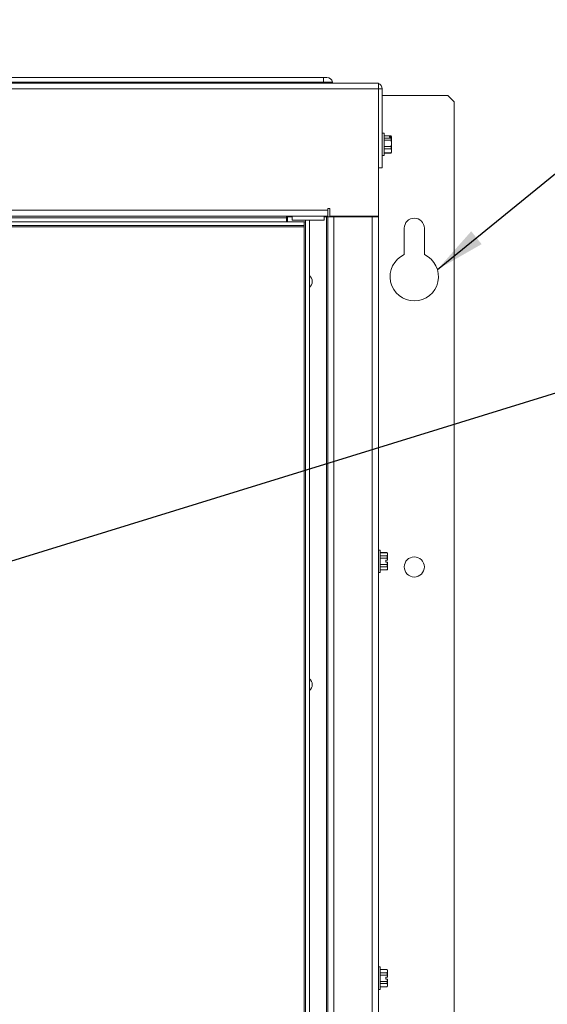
# Model space of a CAD drawing. Header units: inches. Extents: x 1 to 109, y 1 to 85.
# Tile 53 of 68: x 57.72 to 64.54, y 50.5 to 63.21. Entities that reach past the tile are written whole.
import ezdxf

# ---------------------------------------------------------------- set-up
doc = ezdxf.new("R2010")
doc.units = ezdxf.units.IN
doc.header["$MEASUREMENT"] = 0
doc.styles.get("Standard").update_dxf_attribs({"font": 'GOTHIC.TTF'})
doc.dimstyles.new('SLDDIMSTYLE2', dxfattribs={"dimtxt": 0, "dimasz": 0.65, "dimexe": 0, "dimexo": 0.0625, "dimgap": 0, "dimtad": 0, "dimtih": 1, "dimtoh": 1, "dimdec": 0, "dimrnd": 1e-09, "dimzin": 0, "dimdsep": 46, "dimtxsty": 'STANDARD', "dimsah": 1, "dimcen": 0.09, "dimadec": 0, "dimazin": 0, "dimtfac": 0.65, "dimtdec": 0, "dimtofl": 0, "dimtmove": 0, "dimatfit": 3, "dimfxl": 1, "dimfrac": 2, "dimtolj": 1, "dimtzin": 0, "dimarcsym": 0})

msp = doc.modelspace()

# ---------------------------------------------------------------- linework, layer by layer
at = {"color": 7, "linetype": 'Continuous', "lineweight": 15, "ltscale": 5}
for p, q in [((45.3972, 62.4698), (61.6472, 62.4698)), ((61.6472, 62.4094), (61.6472, 62.4698)), ((61.6472, 62.4698), (61.6896, 62.4698)), ((44.7129, 62.3948), (62.3312, 62.3948)), ((61.6472, 62.4094), (45.3972, 62.4094)), ((61.6472, 62.3956), (45.3972, 62.3956)), ((61.6472, 62.3956), (61.6472, 62.4094)), ((61.6472, 62.3956), (61.6472, 62.3948)), ((61.8371, 62.3956), (61.6472, 62.3956)), ((61.8371, 62.3948), (61.8371, 62.3956)), ((62.3554, 62.3948), (62.3312, 62.3948)), ((62.3554, 62.3948), (62.3554, 62.3208)), ((62.3554, 62.3208), (44.6887, 62.3208)), ((62.3554, 62.3208), (62.3554, 60.6783)), ((62.3554, 62.3208), (62.4052, 62.3208)), ((62.4052, 61.3033), (62.4052, 62.3208)), ((63.2512, 62.2352), (62.4052, 62.2352)), ((63.3346, 62.1519), (63.2512, 62.2352)), ((63.3346, 39.5144), (63.3346, 62.1519)), ((62.4287, 61.749), (62.4052, 61.749)), ((62.4287, 61.459), (62.4287, 61.749)), ((62.5191, 61.716), (62.4287, 61.716)), ((62.5191, 61.716), (62.4287, 61.716)), ((62.4992, 61.7052), (62.5223, 61.7052)), ((62.4992, 61.7052), (62.4992, 61.6953)), ((62.4992, 61.6953), (62.5223, 61.6953)), ((62.5227, 61.7081), (62.5187, 61.7167)), ((62.5223, 61.7052), (62.5191, 61.716)), ((62.5223, 61.7052), (62.5227, 61.7045)), ((62.5227, 61.6945), (62.5223, 61.6953)), ((62.5227, 61.7081), (62.5227, 61.7045)), ((62.5227, 61.6945), (62.5227, 61.7045)), ((62.5227, 61.6945), (62.5227, 61.6177)), ((62.4287, 61.6845), (62.5191, 61.6845)), ((62.5191, 61.6584), (62.4287, 61.6584)), ((62.4287, 61.5769), (62.5191, 61.5769)), ((62.5191, 61.6584), (62.5191, 61.6845)), ((62.5227, 61.6177), (62.5191, 61.6584)), ((62.5191, 61.5769), (62.5227, 61.6177)), ((62.5191, 61.5465), (62.5191, 61.5769)), ((62.5227, 61.6177), (62.5227, 61.5214)), ((62.4052, 61.459), (62.4287, 61.459)), ((62.5191, 61.5465), (62.4287, 61.5465)), ((62.4287, 61.4963), (62.5191, 61.4963)), ((62.4287, 61.492), (62.5191, 61.492)), ((62.5227, 61.5214), (62.5191, 61.5465)), ((62.5191, 61.4963), (62.5227, 61.5214)), ((62.5191, 61.492), (62.5227, 61.4998)), ((62.5191, 61.492), (62.5191, 61.4963)), ((62.5227, 61.4998), (62.5227, 61.5214)), ((62.4052, 61.3033), (62.3554, 61.3033)), ((45.3421, 60.7523), (61.7018, 60.7523)), ((61.7018, 60.6783), (45.3421, 60.6783)), ((61.1686, 60.6541), (61.1686, 60.6783)), ((61.2393, 60.6783), (61.2393, 60.6262)), ((61.656, 60.6262), (61.656, 60.6783)), ((61.7018, 60.7523), (61.7018, 60.7772)), ((61.7018, 60.7772), (61.7267, 60.7772)), ((61.7018, 60.7523), (61.7018, 60.6783)), ((61.7267, 60.7772), (61.7267, 60.7366)), ((61.7268, 60.7366), (61.7267, 60.7366)), ((61.7268, 60.6783), (61.7268, 60.7366)), ((62.3554, 60.6783), (61.7268, 60.6783)), ((62.1839, 60.6665), (62.1839, 60.6783)), ((62.2711, 60.6665), (62.2711, 60.6783)), ((62.2929, 60.6783), (62.2929, 60.6665)), ((62.2931, 60.6783), (62.2931, 60.6665)), ((62.3554, 60.6665), (62.3554, 60.6783)), ((61.3977, 60.6041), (45.5336, 60.6041)), ((61.3977, 60.5543), (45.5336, 60.5543)), ((46.2797, 60.6541), (61.1686, 60.6541)), ((61.1686, 60.6541), (61.1686, 60.6041)), ((61.1809, 60.6665), (61.1809, 60.6041)), ((61.1809, 60.6665), (61.2393, 60.6665)), ((61.4476, 60.6262), (61.2393, 60.6262)), ((61.3977, 60.6041), (61.3977, 60.5543)), ((61.4144, 60.6041), (61.3977, 60.6041)), ((61.3977, 60.5376), (61.3977, 60.5543)), ((61.4144, 41.1558), (61.4144, 60.6262)), ((61.656, 60.6262), (61.4476, 60.6262)), ((61.4642, 41.1558), (61.4642, 60.6262)), ((61.656, 60.6665), (61.6851, 60.6665)), ((61.6851, 60.6665), (61.6851, 41.0784)), ((61.6851, 60.6665), (61.7017, 60.6665)), ((61.7017, 60.6665), (61.7017, 41.0784)), ((61.7017, 60.6665), (61.7806, 60.6665)), ((61.7806, 60.6665), (61.7806, 41.0784)), ((61.7806, 60.6665), (62.2765, 60.6665)), ((62.2765, 41.0784), (62.2765, 60.6665)), ((62.2765, 60.6665), (62.3554, 60.6665)), ((62.3554, 60.6665), (62.3554, 41.0784)), ((45.4502, 60.5376), (61.3977, 60.5376)), ((61.3977, 60.5376), (61.3977, 41.2223)), ((62.6887, 60.5206), (62.6887, 60.1798)), ((62.9487, 60.1798), (62.9487, 60.5206)), ((62.3789, 56.3635), (62.3554, 56.3635)), ((62.3789, 56.2185), (62.3789, 56.3635)), ((62.4692, 56.3305), (62.3789, 56.3305)), ((62.4692, 56.3293), (62.3789, 56.3293)), ((62.3789, 56.2882), (62.4692, 56.2882)), ((62.4692, 56.2597), (62.3789, 56.2597)), ((62.3789, 56.0735), (62.3789, 56.2185)), ((62.4494, 56.2316), (62.4725, 56.2316)), ((62.4494, 56.2316), (62.4494, 56.2055)), ((62.4729, 56.3227), (62.4692, 56.3305)), ((62.4692, 56.3293), (62.4692, 56.3305)), ((62.4729, 56.3088), (62.4692, 56.3293)), ((62.4692, 56.2882), (62.4729, 56.3088)), ((62.4692, 56.2597), (62.4692, 56.2882)), ((62.4725, 56.2316), (62.4729, 56.2316)), ((62.4729, 56.3227), (62.4729, 56.3088)), ((62.4729, 56.2316), (62.4729, 56.3088)), ((62.3789, 56.1774), (62.4692, 56.1774)), ((62.4692, 56.1489), (62.3789, 56.1489)), ((62.3789, 56.1078), (62.4692, 56.1078)), ((62.3789, 56.1066), (62.4692, 56.1066)), ((62.4494, 56.2055), (62.4725, 56.2055)), ((62.4692, 56.1774), (62.4725, 56.2055)), ((62.4692, 56.1489), (62.4692, 56.1774)), ((62.4729, 56.1283), (62.4692, 56.1489)), ((62.4692, 56.1078), (62.4729, 56.1283)), ((62.4692, 56.1066), (62.4729, 56.1144)), ((62.4692, 56.1066), (62.4692, 56.1078)), ((62.4729, 56.2055), (62.4725, 56.2055)), ((62.4729, 56.2055), (62.4729, 56.1283)), ((62.4729, 56.1283), (62.4729, 56.1144)), ((62.3554, 56.0735), (62.3789, 56.0735)), ((62.3789, 50.9781), (62.3554, 50.9781)), ((62.3789, 50.8331), (62.3789, 50.9781)), ((62.4692, 50.9451), (62.3789, 50.9451)), ((62.4692, 50.9439), (62.3789, 50.9439)), ((62.3789, 50.9028), (62.4692, 50.9028)), ((62.4729, 50.9373), (62.4692, 50.9451)), ((62.4692, 50.9439), (62.4692, 50.9451)), ((62.4729, 50.9233), (62.4692, 50.9439)), ((62.4692, 50.9028), (62.4729, 50.9233)), ((62.4692, 50.8743), (62.4692, 50.9028)), ((62.4729, 50.9373), (62.4729, 50.9233)), ((62.4729, 50.8462), (62.4729, 50.9233)), ((62.4692, 50.8743), (62.3789, 50.8743)), ((62.3789, 50.6881), (62.3789, 50.8331)), ((62.3789, 50.792), (62.4692, 50.792)), ((62.4692, 50.7635), (62.3789, 50.7635)), ((62.4494, 50.8462), (62.4725, 50.8462)), ((62.4494, 50.8462), (62.4494, 50.8201)), ((62.4494, 50.8201), (62.4725, 50.8201)), ((62.4692, 50.792), (62.4725, 50.8201)), ((62.4692, 50.7635), (62.4692, 50.792)), ((62.4729, 50.7429), (62.4692, 50.7635)), ((62.4725, 50.8462), (62.4729, 50.8462)), ((62.4729, 50.8201), (62.4725, 50.8201)), ((62.4729, 50.8201), (62.4729, 50.7429)), ((62.3554, 50.6881), (62.3789, 50.6881)), ((62.3789, 50.7223), (62.4692, 50.7223)), ((62.3789, 50.7211), (62.4692, 50.7211)), ((62.4692, 50.7223), (62.4729, 50.7429)), ((62.4692, 50.7211), (62.4729, 50.729)), ((62.4692, 50.7211), (62.4692, 50.7223)), ((62.4729, 50.7429), (62.4729, 50.729))]:
    msp.add_line(p, q, dxfattribs=at)
at = {"color": 8, "linetype": 'Continuous', "lineweight": 15, "ltscale": 5}
for p, q in [((61.7623, 62.4094), (61.6472, 62.4094)), ((62.1339, 60.6783), (62.1339, 60.6665))]:
    msp.add_line(p, q, dxfattribs=at)
at = {"color": 7, "linetype": 'Continuous', "lineweight": 15, "ltscale": 25}
msp.add_circle((62.8187, 56.1456), 0.13, dxfattribs=at)
for centre, radius, start, end in [((61.6896, 62.3958), 0.074, 10.57289, 90), ((61.7789, 62.4125), 0.0168, 190.57289, 270), ((62.3312, 62.3208), 0.074, 0, 70.93888), ((62.8187, 60.5206), 0.13, 0, 180), ((62.8187, 59.8956), 0.3125, 114.58231, 65.41769), ((61.4017, 59.8331), 0.0988, 0, 50.73475), ((61.4017, 59.8331), 0.0988, 309.26525, 0), ((61.4017, 54.6248), 0.0988, 0, 50.73475), ((61.4017, 54.6248), 0.0988, 309.26525, 0)]:
    msp.add_arc(centre, radius, start, end, dxfattribs=at)
at = {"color": 7, "linetype": 'Continuous', "lineweight": 15, "ltscale": 5}
for points, knots in [([(62.5191, 61.6845), (62.5193, 61.6851), (62.5209, 61.6887), (62.5217, 61.6923), (62.5223, 61.6953)], [0, 0, 0, 0, 0.16827458, 1, 1, 1, 1]), ([(62.4725, 56.2316), (62.4719, 56.2394), (62.4711, 56.2488), (62.4695, 56.2581), (62.4692, 56.2597)], [0, 0, 0, 0, 0.8317253, 1, 1, 1, 1]), ([(62.4725, 50.8462), (62.4719, 50.854), (62.4711, 50.8634), (62.4695, 50.8727), (62.4692, 50.8743)], [0, 0, 0, 0, 0.8317225, 1, 1, 1, 1])]:
    msp.add_open_spline(points, degree=3, knots=knots, dxfattribs=at)

# ---------------------------------------------------------------- leaders
at = {"color": 1, "linetype": 'Continuous', "lineweight": 0, "ltscale": 5}
for points in [[(63.1173, 59.988), (67.0802, 63.2149), (68.3105, 63.2149)], [(55.9701, 55.7153), (67.0802, 59.146), (68.3105, 59.146)]]:
    msp.add_leader(points, dimstyle='SLDDIMSTYLE2', dxfattribs=at)

doc.saveas('drawing.dxf')
